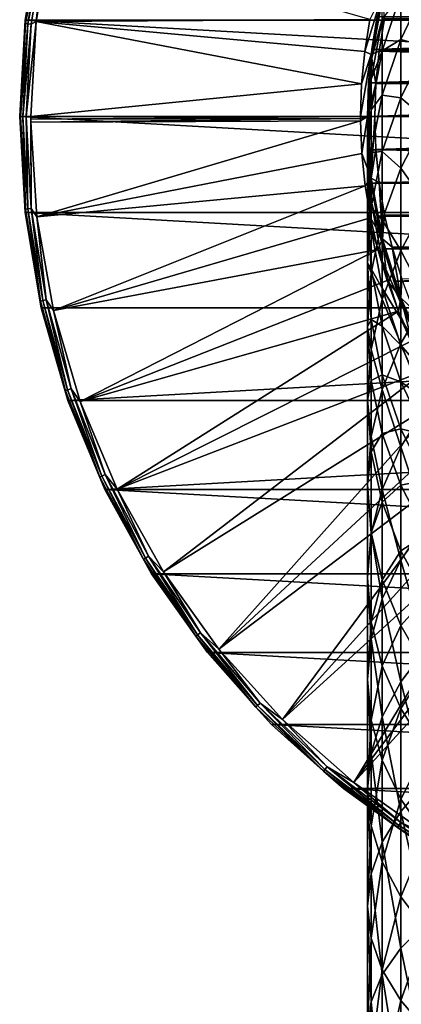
# Model space of a CAD drawing. Header units: metres. Extents: x -24 to 73, y -230 to 24.
# Tile 13 of 52: x -24 to -13, y -24 to 3. Entities that reach past the tile are written whole.
import ezdxf

# ---------------------------------------------------------------- set-up
doc = ezdxf.new("R2010")
doc.units = ezdxf.units.M
doc.layers.add('solid_SIDE_LEVER_10_541_032_SW0001', color=7, linetype='CONTINUOUS')

msp = doc.modelspace()

# ---------------------------------------------------------------- linework, layer by layer
at = {"layer": 'solid_SIDE_LEVER_10_541_032_SW0001'}
for points in [[(-23.352238, 2.631165, 111.368011), (-22.910807, 5.22924, 111.368011), (-23.352186, 2.631557)], [(-22.929846, 5.047241, 111.512177), (-22.910807, 5.22924, 111.368011), (-23.352238, 2.631165, 111.368011)], [(-22.910807, 5.22924, 111.368011), (-22.910868, 5.228951), (-23.352186, 2.631557)], [(-23.352186, 2.631557), (-22.910868, 5.228951), (23.352192, 2.631518)], [(-22.773699, 5.01287, 111.753128), (-23.048824, 2.591261, 111.828827), (-22.615032, 5.150078, 111.828827)], [(-13.936221, 2.650966, 115.621635), (-22.615032, 5.150078, 111.828827), (-23.048824, 2.591261, 111.828827)], [(-22.910868, 5.228951), (22.910879, 5.228903), (23.352192, 2.631518)], [(-22.929846, 5.047241, 111.512177), (-23.352238, 2.631165, 111.368011), (-23.341131, 2.538501, 111.512177)], [(-22.929846, 5.047241, 111.512177), (-23.341131, 2.538501, 111.512177), (-22.869156, 5.033882, 111.644463)], [(-23.341131, 2.538501, 111.512177), (-23.279354, 2.531782, 111.644463), (-22.869156, 5.033882, 111.644463)], [(-22.869156, 5.033882, 111.644463), (-23.279354, 2.531782, 111.644463), (-22.773699, 5.01287, 111.753128)], [(-23.279354, 2.531782, 111.644463), (-23.182186, 2.521214, 111.753128), (-22.773699, 5.01287, 111.753128)], [(-22.773699, 5.01287, 111.753128), (-23.182186, 2.521214, 111.753128), (-23.048824, 2.591261, 111.828827)], [(-13.090227, 2.100909, 229.004517), (-12.396384, 3.55421, 229.518936), (-13.090227, 3.351465, 224.925629)], [(-12.396384, 1.911066, 233.598373), (-12.396384, 3.55421, 229.518936), (-13.090227, 2.100909, 229.004517)], [(-13.589306, 3.349463, 115.680214), (-13.936221, 2.650966, 115.621635), (-14.07487, 1.773112, 115.621635)], [(-13.893957, 1.687032, 115.680214), (-13.589306, 3.349463, 115.680214), (-14.07487, 1.773112, 115.621635)], [(-13.893957, 1.687032, 115.680214), (-13.536512, 2.67381, 115.699997), (-13.589306, 3.349463, 115.680214)], [(-13.593185, 1.789522, 224.518829), (-13.090227, 3.351465, 224.925629), (-13.593185, 2.658544, 220.482849)], [(-13.090227, 2.100909, 229.004517), (-13.090227, 3.351465, 224.925629), (-13.593185, 1.789522, 224.518829)], [(-13.897924, 1.523046, 216.247986), (-13.593185, 3.180094, 216.387451), (-13.880228, 1.827367, 212.332611)], [(-13.593185, 2.658544, 220.482849), (-13.593185, 3.180094, 216.387451), (-13.897924, 1.523046, 216.247986)], [(-13.593185, 3.180094, 216.387451), (-13.730994, 2.731265, 212.332611), (-13.880228, 1.827367, 212.332611)], [(13.730989, 2.731291, 115.800003), (-13.88023, 1.827351, 115.800003), (-13.730978, 2.731345, 115.800003)], [(-13.730994, 2.731265, 212.332611), (-13.730978, 2.731345, 115.800003), (-13.88023, 1.827351, 115.800003)], [(13.730989, 2.731291, 115.800003), (13.880239, 1.827282, 115.800003), (-13.88023, 1.827351, 115.800003)], [(-13.880228, 1.827367, 212.332611), (-13.730994, 2.731265, 212.332611), (-13.88023, 1.827351, 115.800003)], [(13.679587, 1.804244, 115.699997), (13.53197, 2.696706, 115.699997), (-13.536512, 2.67381, 115.699997)], [(-23.352186, 2.631557), (23.5, 0), (-23.5, 0)], [(-23.352238, 2.631165, 111.368011), (-23.352186, 2.631557), (-23.5, 0)], [(-23.352238, 2.631165, 111.368011), (-23.5, 0), (-23.5, 0, 111.368011)], [(-23.341131, 2.538501, 111.512177), (-23.352238, 2.631165, 111.368011), (-23.5, 0, 111.368011)], [(-23.341131, 2.538501, 111.512177), (-23.5, 0, 111.368011), (-23.478765, 0, 111.512177)], [(-23.341131, 2.538501, 111.512177), (-23.478765, 0, 111.512177), (-23.279354, 2.531782, 111.644463)], [(-23.478765, 0, 111.512177), (-23.416622, 0, 111.644463), (-23.279354, 2.531782, 111.644463)], [(-23.279354, 2.531782, 111.644463), (-23.416622, 0, 111.644463), (-23.182186, 2.521214, 111.753128)], [(-23.416622, 0, 111.644463), (-23.318882, 0, 111.753128), (-23.182186, 2.521214, 111.753128)], [(-23.352186, 2.631557), (23.352192, 2.631518), (23.5, 0)], [(-23.318882, 0, 111.753128), (-23.194029, 0, 111.828827), (-23.048824, 2.591261, 111.828827)], [(-23.182186, 2.521214, 111.753128), (-23.318882, 0, 111.753128), (-23.048824, 2.591261, 111.828827)], [(-14.158278, 0.888299, 115.621635), (-23.048824, 2.591261, 111.828827), (-23.194029, 0, 111.828827)], [(-14.07487, 1.773112, 115.621635), (-13.936221, 2.650966, 115.621635), (-23.048824, 2.591261, 111.828827)], [(-14.158278, 0.888299, 115.621635), (-14.07487, 1.773112, 115.621635), (-23.048824, 2.591261, 111.828827)], [(-13.897924, 1.019434, 220.20253), (-13.593185, 2.658544, 220.482849), (-13.897924, 1.523046, 216.247986)], [(-13.593185, 1.789522, 224.518829), (-13.593185, 2.658544, 220.482849), (-13.897924, 1.019434, 220.20253)], [(-13.893957, 1.687032, 115.680214), (-13.682097, 1.78512, 115.699997), (-13.536512, 2.67381, 115.699997)], [(13.679587, 1.804244, 115.699997), (-13.536512, 2.67381, 115.699997), (-13.682097, 1.78512, 115.699997)], [(-13.593185, 0.579364, 228.465958), (-13.090227, 2.100909, 229.004517), (-13.593185, 1.789522, 224.518829)], [(-13.090227, 0.506947, 232.961868), (-13.090227, 2.100909, 229.004517), (-13.593185, 0.579364, 228.465958)], [(-13.090227, 0.506947, 232.961868), (-12.396384, 1.911066, 233.598373), (-13.090227, 2.100909, 229.004517)], [(-12.396384, -0.0741, 237.522781), (-12.396384, 1.911066, 233.598373), (-13.090227, 0.506947, 232.961868)], [(-13.893957, 1.687032, 115.680214), (-14.158278, 0.888299, 115.621635), (-14.186116, 0, 115.621635)], [(-13.996004, 0, 115.680214), (-13.893957, 1.687032, 115.680214), (-14.186116, 0, 115.621635)], [(-13.893957, 1.687032, 115.680214), (-14.07487, 1.773112, 115.621635), (-14.158278, 0.888299, 115.621635)], [(-13.996004, 0, 115.680214), (-13.76918, 0.892135, 115.699997), (-13.893957, 1.687032, 115.680214)], [(-13.970025, 0.915644, 212.332611), (-13.880228, 1.827367, 212.332611), (-13.970018, 0.915716, 115.800003)], [(-13.897924, 1.523046, 216.247986), (-13.880228, 1.827367, 212.332611), (-13.970025, 0.915644, 212.332611)], [(-13.880228, 1.827367, 212.332611), (-13.88023, 1.827351, 115.800003), (-13.970018, 0.915716, 115.800003)], [(13.880239, 1.827282, 115.800003), (-13.970018, 0.915716, 115.800003), (-13.88023, 1.827351, 115.800003)], [(13.880239, 1.827282, 115.800003), (13.970021, 0.915671, 115.800003), (-13.970018, 0.915716, 115.800003)], [(-13.897924, 0.1803, 224.099701), (-13.593185, 1.789522, 224.518829), (-13.897924, 1.019434, 220.20253)], [(-13.593185, 0.579364, 228.465958), (-13.593185, 1.789522, 224.518829), (-13.897924, 0.1803, 224.099701)], [(-13.893957, 1.687032, 115.680214), (-13.76918, 0.892135, 115.699997), (-13.682097, 1.78512, 115.699997)], [(13.768417, 0.903905, 115.699997), (-13.682097, 1.78512, 115.699997), (-13.76918, 0.892135, 115.699997)], [(13.768417, 0.903905, 115.699997), (13.679587, 1.804244, 115.699997), (-13.682097, 1.78512, 115.699997)], [(-13.897924, 1.523046, 216.247986), (-13.970025, 0.915644, 212.332611), (-14, 0, 212.332611)], [(-14, -0.158523, 216.106461), (-13.897924, 1.523046, 216.247986), (-14, 0, 212.332611)], [(-13.897924, 1.019434, 220.20253), (-13.897924, 1.523046, 216.247986), (-14, -0.158523, 216.106461)], [(-14.186116, 0, 115.621635), (-14.158278, 0.888299, 115.621635), (-23.194029, 0, 111.828827)], [(-14, -0.643932, 219.918076), (-13.897924, 1.019434, 220.20253), (-14, -0.158523, 216.106461)], [(-13.897924, 0.1803, 224.099701), (-13.897924, 1.019434, 220.20253), (-14, -0.643932, 219.918076)], [(13.970021, 0.915671, 115.800003), (-14, 0.000041, 115.800003), (-13.970018, 0.915716, 115.800003)], [(-13.970025, 0.915644, 212.332611), (-13.970018, 0.915716, 115.800003), (-14, 0.000041, 115.800003)], [(13.970021, 0.915671, 115.800003), (14, -0.000041, 115.800003), (-14, 0.000041, 115.800003)], [(-14, 0, 212.332611), (-13.970025, 0.915644, 212.332611), (-14, 0.000041, 115.800003)], [(-13.996004, 0, 115.680214), (-13.798059, 0, 115.699997), (-13.76918, 0.892135, 115.699997)], [(13.768417, 0.903905, 115.699997), (-13.76918, 0.892135, 115.699997), (-13.798059, 0, 115.699997)], [(13.798059, 0, 115.699997), (13.768417, 0.903905, 115.699997), (-13.798059, 0, 115.699997)], [(-13.897924, -0.988237, 227.911087), (-13.593185, 0.579364, 228.465958), (-13.897924, 0.1803, 224.099701)], [(-13.593185, -0.963107, 232.295456), (-13.593185, 0.579364, 228.465958), (-13.897924, -0.988237, 227.911087)], [(-13.593185, -0.963107, 232.295456), (-13.090227, 0.506947, 232.961868), (-13.593185, 0.579364, 228.465958)], [(-13.090227, -1.4188, 236.768799), (-13.090227, 0.506947, 232.961868), (-13.593185, -0.963107, 232.295456)], [(-13.090227, -1.4188, 236.768799), (-12.396384, -0.0741, 237.522781), (-13.090227, 0.506947, 232.961868)], [(23.352186, -2.631557), (-23.352192, -2.631518), (-23.5, 0)], [(-23.5, 0, 111.368011), (-23.5, 0), (-23.352192, -2.631518)], [(23.5, 0), (23.352186, -2.631557), (-23.5, 0)], [(-23.182186, -2.521214, 111.753128), (-23.194029, 0, 111.828827), (-23.318882, 0, 111.753128)], [(-23.193892, -0.079543, 111.828827), (-14.186116, 0, 115.621635), (-23.194029, 0, 111.828827)], [(-23.182186, -2.521214, 111.753128), (-23.193892, -0.079543, 111.828827), (-23.194029, 0, 111.828827)], [(-23.193892, -0.079543, 111.828827), (-14.185983, -0.061477, 115.621635), (-14.186116, 0, 115.621635)], [(-14.185983, -0.061477, 115.621635), (-13.996004, 0, 115.680214), (-14.186116, 0, 115.621635)], [(-14, -1.452735, 223.674393), (-13.897924, 0.1803, 224.099701), (-14, -0.643932, 219.918076)], [(-13.897924, -0.988237, 227.911087), (-13.897924, 0.1803, 224.099701), (-14, -1.452735, 223.674393)], [(14, -0.000041, 115.800003), (-13.970021, -0.915671, 115.800003), (-14, 0.000041, 115.800003)], [(-14, 0, 212.332611), (-14, 0.000041, 115.800003), (-13.970021, -0.915671, 115.800003)], [(-13.970025, -0.915644, 212.332611), (-14, 0, 212.332611), (-13.970021, -0.915671, 115.800003)], [(-14, -0.158523, 216.106461), (-14, 0, 212.332611), (-13.970025, -0.915644, 212.332611)], [(-13.893957, -1.687032, 115.680214), (-13.798059, 0, 115.699997), (-13.996004, 0, 115.680214)], [(-13.893957, -1.687032, 115.680214), (-13.768417, -0.903905, 115.699997), (-13.798059, 0, 115.699997)], [(-13.768417, -0.903905, 115.699997), (13.798059, 0, 115.699997), (-13.798059, 0, 115.699997)], [(-13.768417, -0.903905, 115.699997), (13.76918, -0.892135, 115.699997), (13.798059, 0, 115.699997)], [(-23.352236, -2.631183, 111.368011), (-23.5, 0, 111.368011), (-23.352192, -2.631518)], [(-23.478765, 0, 111.512177), (-23.5, 0, 111.368011), (-23.352236, -2.631183, 111.368011)], [(-23.341131, -2.538501, 111.512177), (-23.478765, 0, 111.512177), (-23.352236, -2.631183, 111.368011)], [(-23.341131, -2.538501, 111.512177), (-23.416622, 0, 111.644463), (-23.478765, 0, 111.512177)], [(-23.279354, -2.531782, 111.644463), (-23.318882, 0, 111.753128), (-23.416622, 0, 111.644463)], [(-23.279354, -2.531782, 111.644463), (-23.416622, 0, 111.644463), (-23.341131, -2.538501, 111.512177)], [(-23.279354, -2.531782, 111.644463), (-23.182186, -2.521214, 111.753128), (-23.318882, 0, 111.753128)], [(-23.193892, -0.079543, 111.828827), (-23.193483, -0.159084, 111.828827), (-14.185983, -0.061477, 115.621635)], [(-23.182186, -2.521214, 111.753128), (-23.193483, -0.159084, 111.828827), (-23.193892, -0.079543, 111.828827)], [(-23.193483, -0.159084, 111.828827), (-14.185583, -0.122952, 115.621635), (-14.185983, -0.061477, 115.621635)], [(-23.193483, -0.159084, 111.828827), (-23.03051, -2.749289, 111.828827), (-14.185583, -0.122952, 115.621635)], [(-23.182186, -2.521214, 111.753128), (-23.03051, -2.749289, 111.828827), (-23.193483, -0.159084, 111.828827)], [(-23.03051, -2.749289, 111.828827), (-14.150046, -1.010977, 115.621635), (-14.185583, -0.122952, 115.621635)], [(-14.185983, -0.061477, 115.621635), (-14.185583, -0.122952, 115.621635), (-13.996004, 0, 115.680214)], [(-14.185583, -0.122952, 115.621635), (-14.150046, -1.010977, 115.621635), (-13.996004, 0, 115.680214)], [(-13.893957, -1.687032, 115.680214), (-13.996004, 0, 115.680214), (-14.150046, -1.010977, 115.621635)], [(-13.897924, -1.840092, 215.964951), (-14, -0.158523, 216.106461), (-13.970025, -0.915644, 212.332611)], [(-14, -0.643932, 219.918076), (-14, -0.158523, 216.106461), (-13.897924, -1.840092, 215.964951)], [(14, -0.000041, 115.800003), (13.970018, -0.915716, 115.800003), (-13.970021, -0.915671, 115.800003)], [(-12.396384, -2.386815, 241.263519), (-12.396384, -0.0741, 237.522781), (-13.090227, -1.4188, 236.768799)], [(-13.897924, -2.307298, 219.633621), (-14, -0.643932, 219.918076), (-13.897924, -1.840092, 215.964951)], [(-14, -1.452735, 223.674393), (-14, -0.643932, 219.918076), (-13.897924, -2.307298, 219.633621)], [(-23.03051, -2.749289, 111.828827), (-14.058973, -1.895034, 115.621635), (-14.150046, -1.010977, 115.621635)], [(-13.893957, -1.687032, 115.680214), (-14.150046, -1.010977, 115.621635), (-14.058973, -1.895034, 115.621635)], [(-14, -2.579036, 227.348007), (-13.897924, -0.988237, 227.911087), (-14, -1.452735, 223.674393)], [(-13.897924, -2.477658, 231.608887), (-13.897924, -0.988237, 227.911087), (-14, -2.579036, 227.348007)], [(-13.970025, -0.915644, 212.332611), (-13.970021, -0.915671, 115.800003), (-13.880239, -1.827282, 115.800003)], [(-13.880228, -1.827367, 212.332611), (-13.970025, -0.915644, 212.332611), (-13.880239, -1.827282, 115.800003)], [(-13.897924, -1.840092, 215.964951), (-13.970025, -0.915644, 212.332611), (-13.880228, -1.827367, 212.332611)], [(13.970018, -0.915716, 115.800003), (-13.880239, -1.827282, 115.800003), (-13.970021, -0.915671, 115.800003)], [(-13.897924, -2.477658, 231.608887), (-13.593185, -0.963107, 232.295456), (-13.897924, -0.988237, 227.911087)], [(-13.593185, -2.826645, 235.979416), (-13.593185, -0.963107, 232.295456), (-13.897924, -2.477658, 231.608887)], [(-13.893957, -1.687032, 115.680214), (-13.679587, -1.804244, 115.699997), (-13.768417, -0.903905, 115.699997)], [(13.970018, -0.915716, 115.800003), (13.88023, -1.827351, 115.800003), (-13.880239, -1.827282, 115.800003)], [(-13.768417, -0.903905, 115.699997), (13.682097, -1.78512, 115.699997), (13.76918, -0.892135, 115.699997)], [(-13.768417, -0.903905, 115.699997), (-13.679587, -1.804244, 115.699997), (13.682097, -1.78512, 115.699997)], [(-13.593185, -2.826645, 235.979416), (-13.090227, -1.4188, 236.768799), (-13.593185, -0.963107, 232.295456)], [(-13.897924, -3.085771, 223.249069), (-14, -1.452735, 223.674393), (-13.897924, -2.307298, 219.633621)], [(-14, -2.579036, 227.348007), (-14, -1.452735, 223.674393), (-13.897924, -3.085771, 223.249069)], [(-13.090227, -3.662292, 240.397583), (-13.090227, -1.4188, 236.768799), (-13.593185, -2.826645, 235.979416)], [(-13.090227, -3.662292, 240.397583), (-12.396384, -2.386815, 241.263519), (-13.090227, -1.4188, 236.768799)], [(-13.893957, -1.687032, 115.680214), (-14.058973, -1.895034, 115.621635), (-13.912722, -2.771653, 115.621635)], [(-13.589306, -3.349463, 115.680214), (-13.893957, -1.687032, 115.680214), (-13.912722, -2.771653, 115.621635)], [(-13.897924, -1.840092, 215.964951), (-13.880228, -1.827367, 212.332611), (-13.730994, -2.731265, 212.332611)], [(-13.593185, -3.49714, 215.825485), (-13.897924, -1.840092, 215.964951), (-13.730994, -2.731265, 212.332611)], [(-13.897924, -2.307298, 219.633621), (-13.897924, -1.840092, 215.964951), (-13.593185, -3.49714, 215.825485)], [(-13.589306, -3.349463, 115.680214), (-13.679587, -1.804244, 115.699997), (-13.893957, -1.687032, 115.680214)], [(13.88023, -1.827351, 115.800003), (-13.730989, -2.731291, 115.800003), (-13.880239, -1.827282, 115.800003)], [(-13.880228, -1.827367, 212.332611), (-13.880239, -1.827282, 115.800003), (-13.730989, -2.731291, 115.800003)], [(-13.730994, -2.731265, 212.332611), (-13.880228, -1.827367, 212.332611), (-13.730989, -2.731291, 115.800003)], [(13.88023, -1.827351, 115.800003), (13.730978, -2.731345, 115.800003), (-13.730989, -2.731291, 115.800003)], [(-13.679587, -1.804244, 115.699997), (13.536512, -2.67381, 115.699997), (13.682097, -1.78512, 115.699997)], [(-13.679587, -1.804244, 115.699997), (-13.53197, -2.696706, 115.699997), (13.536512, -2.67381, 115.699997)], [(-13.589306, -3.349463, 115.680214), (-13.53197, -2.696706, 115.699997), (-13.679587, -1.804244, 115.699997)], [(-23.03051, -2.749289, 111.828827), (-22.579176, -5.305069, 111.828827), (-14.058973, -1.895034, 115.621635)], [(-22.579176, -5.305069, 111.828827), (-13.912722, -2.771653, 115.621635), (-14.058973, -1.895034, 115.621635)], [(-13.593185, -3.946408, 219.353317), (-13.897924, -2.307298, 219.633621), (-13.593185, -3.49714, 215.825485)], [(-13.897924, -3.085771, 223.249069), (-13.897924, -2.307298, 219.633621), (-13.593185, -3.946408, 219.353317)], [(-12.396384, -5.010218, 244.793335), (-12.396384, -2.386815, 241.263519), (-13.090227, -3.662292, 240.397583)], [(-22.929846, -5.047241, 111.512177), (-23.341131, -2.538501, 111.512177), (-23.352236, -2.631183, 111.368011)], [(-23.352236, -2.631183, 111.368011), (-23.352192, -2.631518), (-22.910879, -5.228903)], [(-22.910801, -5.229261, 111.368011), (-23.352236, -2.631183, 111.368011), (-22.910879, -5.228903)], [(-22.929846, -5.047241, 111.512177), (-23.352236, -2.631183, 111.368011), (-22.910801, -5.229261, 111.368011)], [(22.910868, -5.228951), (-22.910879, -5.228903), (-23.352192, -2.631518)], [(23.352186, -2.631557), (22.910868, -5.228951), (-23.352192, -2.631518)], [(-23.279354, -2.531782, 111.644463), (-23.341131, -2.538501, 111.512177), (-22.929846, -5.047241, 111.512177)], [(-23.279354, -2.531782, 111.644463), (-22.869156, -5.033882, 111.644463), (-23.182186, -2.521214, 111.753128)], [(-23.279354, -2.531782, 111.644463), (-22.929846, -5.047241, 111.512177), (-22.869156, -5.033882, 111.644463)], [(-23.182186, -2.521214, 111.753128), (-22.773699, -5.01287, 111.753128), (-23.03051, -2.749289, 111.828827)], [(-22.869156, -5.033882, 111.644463), (-22.773699, -5.01287, 111.753128), (-23.182186, -2.521214, 111.753128)], [(-14, -4.014622, 230.91214), (-13.897924, -2.477658, 231.608887), (-14, -2.579036, 227.348007)], [(-13.897924, -4.277104, 235.166138), (-13.897924, -2.477658, 231.608887), (-14, -4.014622, 230.91214)], [(-13.897924, -4.169835, 226.784927), (-14, -2.579036, 227.348007), (-13.897924, -3.085771, 223.249069)], [(-14, -4.014622, 230.91214), (-14, -2.579036, 227.348007), (-13.897924, -4.169835, 226.784927)], [(-13.897924, -4.277104, 235.166138), (-13.593185, -2.826645, 235.979416), (-13.897924, -2.477658, 231.608887)], [(-13.53197, -2.696706, 115.699997), (13.332702, -3.553222, 115.699997), (13.536512, -2.67381, 115.699997)], [(-22.773699, -5.01287, 111.753128), (-22.579176, -5.305069, 111.828827), (-23.03051, -2.749289, 111.828827)], [(-22.579176, -5.305069, 111.828827), (-13.711865, -3.637394, 115.621635), (-13.912722, -2.771653, 115.621635)], [(-13.589306, -3.349463, 115.680214), (-13.912722, -2.771653, 115.621635), (-13.711865, -3.637394, 115.621635)], [(-13.593185, -4.997663, 239.490967), (-13.593185, -2.826645, 235.979416), (-13.897924, -4.277104, 235.166138)], [(-13.730994, -2.731265, 212.332611), (-13.730989, -2.731291, 115.800003), (-13.522978, -3.623404, 115.800003)], [(-13.522962, -3.623467, 212.332611), (-13.730994, -2.731265, 212.332611), (-13.522978, -3.623404, 115.800003)], [(-13.593185, -3.49714, 215.825485), (-13.730994, -2.731265, 212.332611), (-13.522962, -3.623467, 212.332611)], [(13.730978, -2.731345, 115.800003), (-13.522978, -3.623404, 115.800003), (-13.730989, -2.731291, 115.800003)], [(-13.593185, -4.997663, 239.490967), (-13.090227, -3.662292, 240.397583), (-13.593185, -2.826645, 235.979416)], [(-13.589306, -3.349463, 115.680214), (-13.3262, -3.577536, 115.699997), (-13.53197, -2.696706, 115.699997)], [(-13.53197, -2.696706, 115.699997), (-13.3262, -3.577536, 115.699997), (13.332702, -3.553222, 115.699997)], [(13.730978, -2.731345, 115.800003), (13.522965, -3.623454, 115.800003), (-13.522978, -3.623404, 115.800003)], [(-13.593185, -4.694993, 222.829956), (-13.897924, -3.085771, 223.249069), (-13.593185, -3.946408, 219.353317)], [(-13.897924, -4.169835, 226.784927), (-13.897924, -3.085771, 223.249069), (-13.593185, -4.694993, 222.829956)], [(-13.589306, -3.349463, 115.680214), (-13.711865, -3.637394, 115.621635), (-13.457192, -4.488859, 115.621635)], [(-13.593185, -3.49714, 215.825485), (-13.522962, -3.623467, 212.332611), (-13.257022, -4.500153, 212.332611)], [(-13.090227, -5.105503, 215.690125), (-13.593185, -3.49714, 215.825485), (-13.257022, -4.500153, 212.332611)], [(-13.593185, -3.946408, 219.353317), (-13.593185, -3.49714, 215.825485), (-13.090227, -5.105503, 215.690125)], [(-13.086492, -4.963051, 115.680214), (-13.3262, -3.577536, 115.699997), (-13.589306, -3.349463, 115.680214)], [(-13.086492, -4.963051, 115.680214), (-13.589306, -3.349463, 115.680214), (-13.457192, -4.488859, 115.621635)], [(-22.579176, -5.305069, 111.828827), (-21.845133, -7.794427, 111.828827), (-13.711865, -3.637394, 115.621635)], [(-21.845133, -7.794427, 111.828827), (-13.457192, -4.488859, 115.621635), (-13.711865, -3.637394, 115.621635)], [(-13.090227, -6.207172, 243.821732), (-13.090227, -3.662292, 240.397583), (-13.593185, -4.997663, 239.490967)], [(13.522965, -3.623454, 115.800003), (-13.25703, -4.500131, 115.800003), (-13.522978, -3.623404, 115.800003)], [(-13.522962, -3.623467, 212.332611), (-13.522978, -3.623404, 115.800003), (-13.25703, -4.500131, 115.800003)], [(-13.257022, -4.500153, 212.332611), (-13.522962, -3.623467, 212.332611), (-13.25703, -4.500131, 115.800003)], [(-13.3262, -3.577536, 115.699997), (13.071496, -4.418407, 115.699997), (13.332702, -3.553222, 115.699997)], [(-13.3262, -3.577536, 115.699997), (-13.063158, -4.443004, 115.699997), (13.071496, -4.418407, 115.699997)], [(-13.086492, -4.963051, 115.680214), (-13.063158, -4.443004, 115.699997), (-13.3262, -3.577536, 115.699997)], [(13.522965, -3.623454, 115.800003), (13.257006, -4.5002, 115.800003), (-13.25703, -4.500131, 115.800003)], [(-13.090227, -6.207172, 243.821732), (-12.396384, -5.010218, 244.793335), (-13.090227, -3.662292, 240.397583)], [(-13.897924, -5.551586, 230.215408), (-14, -4.014622, 230.91214), (-13.897924, -4.169835, 226.784927)], [(-14, -5.749027, 234.34082), (-14, -4.014622, 230.91214), (-13.897924, -5.551586, 230.215408)], [(-14, -5.749027, 234.34082), (-13.897924, -4.277104, 235.166138), (-14, -4.014622, 230.91214)], [(-13.090227, -5.537361, 219.081238), (-13.593185, -3.946408, 219.353317), (-13.090227, -5.105503, 215.690125)], [(-13.593185, -4.694993, 222.829956), (-13.593185, -3.946408, 219.353317), (-13.090227, -5.537361, 219.081238)], [(-13.897924, -6.373455, 238.556915), (-13.897924, -4.277104, 235.166138), (-14, -5.749027, 234.34082)], [(-13.593185, -5.737436, 226.230057), (-13.897924, -4.169835, 226.784927), (-13.593185, -4.694993, 222.829956)], [(-13.897924, -5.551586, 230.215408), (-13.897924, -4.169835, 226.784927), (-13.593185, -5.737436, 226.230057)], [(-13.897924, -6.373455, 238.556915), (-13.593185, -4.997663, 239.490967), (-13.897924, -4.277104, 235.166138)], [(-21.845133, -7.794427, 111.828827), (-13.149703, -5.322706, 115.621635), (-13.457192, -4.488859, 115.621635)], [(-13.086492, -4.963051, 115.680214), (-13.457192, -4.488859, 115.621635), (-13.149703, -5.322706, 115.621635)], [(13.257006, -4.5002, 115.800003), (-12.93433, -5.357525, 115.800003), (-13.25703, -4.500131, 115.800003)], [(-13.257022, -4.500153, 212.332611), (-13.25703, -4.500131, 115.800003), (-12.93433, -5.357525, 115.800003)], [(-12.934314, -5.357568, 212.332611), (-13.257022, -4.500153, 212.332611), (-12.93433, -5.357525, 115.800003)], [(-13.090227, -5.105503, 215.690125), (-13.257022, -4.500153, 212.332611), (-12.934314, -5.357568, 212.332611)], [(-13.086492, -4.963051, 115.680214), (-12.74402, -5.289273, 115.699997), (-13.063158, -4.443004, 115.699997)], [(-13.090227, -6.256936, 222.423141), (-13.593185, -4.694993, 222.829956), (-13.090227, -5.537361, 219.081238)], [(-13.593185, -5.737436, 226.230057), (-13.593185, -4.694993, 222.829956), (-13.090227, -6.256936, 222.423141)], [(-22.869156, -5.033882, 111.644463), (-22.929846, -5.047241, 111.512177), (-22.249727, -7.496806, 111.512177)], [(-22.249727, -7.496806, 111.512177), (-22.929846, -5.047241, 111.512177), (-22.910801, -5.229261, 111.368011)], [(-22.869156, -5.033882, 111.644463), (-22.190838, -7.476964, 111.644463), (-22.773699, -5.01287, 111.753128)], [(-22.869156, -5.033882, 111.644463), (-22.249727, -7.496806, 111.512177), (-22.190838, -7.476964, 111.644463)], [(-22.773699, -5.01287, 111.753128), (-22.098211, -7.445755, 111.753128), (-22.579176, -5.305069, 111.828827)], [(-22.190838, -7.476964, 111.644463), (-22.098211, -7.445755, 111.753128), (-22.773699, -5.01287, 111.753128)], [(-13.593185, -7.460333, 242.80452), (-13.593185, -4.997663, 239.490967), (-13.897924, -6.373455, 238.556915)], [(-13.593185, -7.460333, 242.80452), (-13.090227, -6.207172, 243.821732), (-13.593185, -4.997663, 239.490967)], [(-13.086492, -4.963051, 115.680214), (-13.149703, -5.322706, 115.621635), (-12.790604, -6.135663, 115.621635)], [(-12.396384, -7.92518, 248.086472), (-12.396384, -5.010218, 244.793335), (-13.090227, -6.207172, 243.821732)], [(-13.090227, -5.105503, 215.690125), (-12.934314, -5.357568, 212.332611), (-12.556218, -6.192042, 212.332611)], [(-12.396384, -6.641728, 215.560837), (-13.090227, -5.105503, 215.690125), (-12.556218, -6.192042, 212.332611)], [(-13.090227, -5.537361, 219.081238), (-13.090227, -5.105503, 215.690125), (-12.396384, -6.641728, 215.560837)], [(-12.392846, -6.504268, 115.680214), (-12.74402, -5.289273, 115.699997), (-13.086492, -4.963051, 115.680214)], [(-12.392846, -6.504268, 115.680214), (-13.086492, -4.963051, 115.680214), (-12.790604, -6.135663, 115.621635)], [(22.910868, -5.228951), (-22.181313, -7.761408), (-22.910879, -5.228903)], [(-22.910801, -5.229261, 111.368011), (-22.910879, -5.228903), (-22.181313, -7.761408)], [(-22.181252, -7.761576, 111.368011), (-22.910801, -5.229261, 111.368011), (-22.181313, -7.761408)], [(-22.249727, -7.496806, 111.512177), (-22.910801, -5.229261, 111.368011), (-22.181252, -7.761576, 111.368011)], [(-22.098211, -7.445755, 111.753128), (-21.845133, -7.794427, 111.828827), (-22.579176, -5.305069, 111.828827)], [(22.910868, -5.228951), (22.18128, -7.761502), (-22.181313, -7.761408)], [(-21.845133, -7.794427, 111.828827), (-20.837572, -10.186193, 111.828827), (-13.149703, -5.322706, 115.621635)], [(-20.837572, -10.186193, 111.828827), (-12.790604, -6.135663, 115.621635), (-13.149703, -5.322706, 115.621635)], [(-13.897924, -7.220951, 233.515503), (-14, -5.749027, 234.34082), (-13.897924, -5.551586, 230.215408)], [(-13.593185, -7.066138, 229.528824), (-13.897924, -5.551586, 230.215408), (-13.593185, -5.737436, 226.230057)], [(-13.897924, -7.220951, 233.515503), (-13.897924, -5.551586, 230.215408), (-13.593185, -7.066138, 229.528824)], [(-12.396384, -7.056956, 218.821365), (-13.090227, -5.537361, 219.081238), (-12.396384, -6.641728, 215.560837)], [(-13.090227, -6.256936, 222.423141), (-13.090227, -5.537361, 219.081238), (-12.396384, -7.056956, 218.821365)], [(-14, -7.769606, 237.609039), (-14, -5.749027, 234.34082), (-13.897924, -7.220951, 233.515503)], [(-14, -7.769606, 237.609039), (-13.897924, -6.373455, 238.556915), (-14, -5.749027, 234.34082)], [(-13.090227, -7.258981, 225.691483), (-13.593185, -5.737436, 226.230057), (-13.090227, -6.256936, 222.423141)], [(-13.593185, -7.066138, 229.528824), (-13.593185, -5.737436, 226.230057), (-13.090227, -7.258981, 225.691483)], [(-20.837572, -10.186193, 111.828827), (-12.381303, -6.924538, 115.621635), (-12.790604, -6.135663, 115.621635)], [(-13.897924, -8.751427, 241.7565), (-13.897924, -6.373455, 238.556915), (-14, -7.769606, 237.609039)], [(-13.897924, -8.751427, 241.7565), (-13.593185, -7.460333, 242.80452), (-13.897924, -6.373455, 238.556915)], [(-13.090227, -9.034885, 247.016312), (-13.090227, -6.207172, 243.821732), (-13.593185, -7.460333, 242.80452)], [(-13.090227, -9.034885, 247.016312), (-12.396384, -7.92518, 248.086472), (-13.090227, -6.207172, 243.821732)], [(-12.396384, -7.748823, 222.034592), (-13.090227, -6.256936, 222.423141), (-12.396384, -7.056956, 218.821365)], [(-13.090227, -7.258981, 225.691483), (-13.090227, -6.256936, 222.423141), (-12.396384, -7.748823, 222.034592)], [(-20.837572, -10.186193, 111.828827), (-19.569109, -12.450418, 111.828827), (-12.381303, -6.924538, 115.621635)], [(-19.569109, -12.450418, 111.828827), (-11.923409, -7.686235, 115.621635), (-12.381303, -6.924538, 115.621635)], [(-13.897924, -9.165757, 236.661163), (-14, -7.769606, 237.609039), (-13.897924, -7.220951, 233.515503)], [(-13.593185, -8.67141, 232.702225), (-13.897924, -7.220951, 233.515503), (-13.593185, -7.066138, 229.528824)], [(-13.897924, -9.165757, 236.661163), (-13.897924, -7.220951, 233.515503), (-13.593185, -8.67141, 232.702225)], [(-13.090227, -8.536191, 228.862427), (-13.593185, -7.066138, 229.528824), (-13.090227, -7.258981, 225.691483)], [(-13.593185, -8.67141, 232.702225), (-13.593185, -7.066138, 229.528824), (-13.090227, -8.536191, 228.862427)], [(-12.396384, -8.712282, 225.177063), (-13.090227, -7.258981, 225.691483), (-12.396384, -7.748823, 222.034592)], [(-13.090227, -8.536191, 228.862427), (-13.090227, -7.258981, 225.691483), (-12.396384, -8.712282, 225.177063)], [(-22.190838, -7.476964, 111.644463), (-22.249727, -7.496806, 111.512177), (-21.30875, -9.858478, 111.512177)], [(-21.30875, -9.858478, 111.512177), (-22.249727, -7.496806, 111.512177), (-22.181252, -7.761576, 111.368011)], [(-22.190838, -7.476964, 111.644463), (-21.252352, -9.832385, 111.644463), (-22.098211, -7.445755, 111.753128)], [(-22.190838, -7.476964, 111.644463), (-21.30875, -9.858478, 111.512177), (-21.252352, -9.832385, 111.644463)], [(-22.098211, -7.445755, 111.753128), (-21.163643, -9.791345, 111.753128), (-21.845133, -7.794427, 111.828827)], [(-21.252352, -9.832385, 111.644463), (-21.163643, -9.791345, 111.753128), (-22.098211, -7.445755, 111.753128)], [(-13.593185, -10.1967, 245.895889), (-13.593185, -7.460333, 242.80452), (-13.897924, -8.751427, 241.7565)], [(-13.593185, -10.1967, 245.895889), (-13.090227, -9.034885, 247.016312), (-13.593185, -7.460333, 242.80452)], [(22.18128, -7.761502), (-21.172615, -10.196578), (-22.181313, -7.761408)], [(-22.181252, -7.761576, 111.368011), (-22.181313, -7.761408), (-21.172615, -10.196578)], [(-21.17276, -10.196284, 111.368011), (-22.181252, -7.761576, 111.368011), (-21.172615, -10.196578)], [(-21.30875, -9.858478, 111.512177), (-22.181252, -7.761576, 111.368011), (-21.17276, -10.196284, 111.368011)], [(-21.163643, -9.791345, 111.753128), (-20.837572, -10.186193, 111.828827), (-21.845133, -7.794427, 111.828827)], [(22.18128, -7.761502), (21.172586, -10.196638), (-21.172615, -10.196578)], [(-19.569109, -12.450418, 111.828827), (-18.055626, -14.558755, 111.828827), (-11.923409, -7.686235, 115.621635)], [(-18.055626, -14.558755, 111.828827), (-11.418717, -8.417767, 115.621635), (-11.923409, -7.686235, 115.621635)], [(-14, -10.061626, 240.692978), (-14, -7.769606, 237.609039), (-13.897924, -9.165757, 236.661163)], [(-14, -10.061626, 240.692978), (-13.897924, -8.751427, 241.7565), (-14, -7.769606, 237.609039)], [(-12.396384, -11.11045, 251.118942), (-12.396384, -7.92518, 248.086472), (-13.090227, -9.034885, 247.016312)], [(-18.055626, -14.558755, 111.828827), (-10.869209, -9.116259, 115.621635), (-11.418717, -8.417767, 115.621635)], [(-13.090227, -10.079254, 231.912842), (-13.593185, -8.67141, 232.702225), (-13.090227, -8.536191, 228.862427)], [(-12.396384, -9.94031, 228.225906), (-13.090227, -8.536191, 228.862427), (-12.396384, -8.712282, 225.177063)], [(-13.090227, -10.079254, 231.912842), (-13.090227, -8.536191, 228.862427), (-12.396384, -9.94031, 228.225906)], [(-13.897924, -11.393682, 244.741562), (-13.897924, -8.751427, 241.7565), (-14, -10.061626, 240.692978)], [(-13.593185, -10.541549, 235.727112), (-13.897924, -9.165757, 236.661163), (-13.593185, -8.67141, 232.702225)], [(-13.897924, -11.393682, 244.741562), (-13.593185, -10.1967, 245.895889), (-13.897924, -8.751427, 241.7565)], [(-13.593185, -10.541549, 235.727112), (-13.593185, -8.67141, 232.702225), (-13.090227, -10.079254, 231.912842)], [(-18.055626, -14.558755, 111.828827), (-16.316071, -16.484806, 111.828827), (-10.869209, -9.116259, 115.621635)], [(-16.316071, -16.484806, 111.828827), (-10.277042, -9.778972, 115.621635), (-10.869209, -9.116259, 115.621635)], [(-13.090227, -12.124815, 249.958008), (-13.090227, -9.034885, 247.016312), (-13.593185, -10.1967, 245.895889)], [(-13.090227, -12.124815, 249.958008), (-12.396384, -11.11045, 251.118942), (-13.090227, -9.034885, 247.016312)], [(-13.897924, -11.371826, 239.629456), (-14, -10.061626, 240.692978), (-13.897924, -9.165757, 236.661163)], [(-13.897924, -11.371826, 239.629456), (-13.897924, -9.165757, 236.661163), (-13.593185, -10.541549, 235.727112)], [(-21.252352, -9.832385, 111.644463), (-21.30875, -9.858478, 111.512177), (-20.117949, -12.104568, 111.512177)], [(-20.117949, -12.104568, 111.512177), (-21.30875, -9.858478, 111.512177), (-21.17276, -10.196284, 111.368011)], [(-21.252352, -9.832385, 111.644463), (-20.064701, -12.07253, 111.644463), (-21.163643, -9.791345, 111.753128)], [(-21.252352, -9.832385, 111.644463), (-20.117949, -12.104568, 111.512177), (-20.064701, -12.07253, 111.644463)], [(-21.163643, -9.791345, 111.753128), (-19.980951, -12.02214, 111.753128), (-20.837572, -10.186193, 111.828827)], [(-20.064701, -12.07253, 111.644463), (-19.980951, -12.02214, 111.753128), (-21.163643, -9.791345, 111.753128)], [(-16.316071, -16.484806, 111.828827), (-9.64454, -10.403304, 115.621635), (-10.277042, -9.778972, 115.621635)], [(-12.396384, -11.423954, 231.158859), (-13.090227, -10.079254, 231.912842), (-12.396384, -9.94031, 228.225906)], [(-21.17276, -10.196284, 111.368011), (-21.172615, -10.196578), (-19.898153, -12.502538)], [(-19.89801, -12.502769, 111.368011), (-21.17276, -10.196284, 111.368011), (-19.898153, -12.502538)], [(-20.117949, -12.104568, 111.512177), (-21.17276, -10.196284, 111.368011), (-19.89801, -12.502769, 111.368011)], [(19.898127, -12.502581), (-19.898153, -12.502538), (-21.172615, -10.196578)], [(21.172586, -10.196638), (19.898127, -12.502581), (-21.172615, -10.196578)], [(-19.980951, -12.02214, 111.753128), (-19.569109, -12.450418, 111.828827), (-20.837572, -10.186193, 111.828827)], [(-14, -12.608378, 243.570145), (-14, -10.061626, 240.692978), (-13.897924, -11.371826, 239.629456)], [(-14, -12.608378, 243.570145), (-13.897924, -11.393682, 244.741562), (-14, -10.061626, 240.692978)], [(-13.593185, -13.186813, 248.742569), (-13.593185, -10.1967, 245.895889), (-13.897924, -11.393682, 244.741562)], [(-13.090227, -11.87692, 234.820511), (-13.593185, -10.541549, 235.727112), (-13.090227, -10.079254, 231.912842)], [(-13.593185, -13.186813, 248.742569), (-13.090227, -12.124815, 249.958008), (-13.593185, -10.1967, 245.895889)], [(-13.090227, -11.87692, 234.820511), (-13.090227, -10.079254, 231.912842), (-12.396384, -11.423954, 231.158859)], [(-16.316071, -16.484806, 111.828827), (-14.372226, -18.204453, 111.828827), (-9.64454, -10.403304, 115.621635)], [(-14.372226, -18.204453, 111.828827), (-8.974184, -10.986806, 115.621635), (-9.64454, -10.403304, 115.621635)], [(-13.593185, -12.66292, 238.581436), (-13.897924, -11.371826, 239.629456), (-13.593185, -10.541549, 235.727112)], [(-13.593185, -12.66292, 238.581436), (-13.593185, -10.541549, 235.727112), (-13.090227, -11.87692, 234.820511)], [(-14.372226, -18.204453, 111.828827), (-8.268606, -11.527186, 115.621635), (-8.974184, -10.986806, 115.621635)], [(-12.396384, -14.542804, 253.868622), (-12.396384, -11.11045, 251.118942), (-13.090227, -12.124815, 249.958008)], [(-14.372226, -18.204453, 111.828827), (-12.248429, -19.696165, 111.828827), (-8.268606, -11.527186, 115.621635)], [(-13.897924, -13.823073, 242.398727), (-14, -12.608378, 243.570145), (-13.897924, -11.371826, 239.629456)], [(-13.897924, -14.280957, 247.490326), (-13.897924, -11.393682, 244.741562), (-14, -12.608378, 243.570145)], [(-13.897924, -13.823073, 242.398727), (-13.897924, -11.371826, 239.629456), (-13.593185, -12.66292, 238.581436)], [(-13.897924, -14.280957, 247.490326), (-13.593185, -13.186813, 248.742569), (-13.897924, -11.393682, 244.741562)], [(-12.396384, -13.152396, 233.954559), (-13.090227, -11.87692, 234.820511), (-12.396384, -11.423954, 231.158859)], [(-20.064701, -12.07253, 111.644463), (-20.117949, -12.104568, 111.512177), (-18.691282, -14.208743, 111.512177)], [(-18.691282, -14.208743, 111.512177), (-20.117949, -12.104568, 111.512177), (-19.89801, -12.502769, 111.368011)], [(-20.064701, -12.07253, 111.644463), (-18.641811, -14.171137, 111.644463), (-19.980951, -12.02214, 111.753128)], [(-20.064701, -12.07253, 111.644463), (-18.691282, -14.208743, 111.512177), (-18.641811, -14.171137, 111.644463)], [(-19.980951, -12.02214, 111.753128), (-18.563999, -14.111986, 111.753128), (-19.569109, -12.450418, 111.828827)], [(-18.641811, -14.171137, 111.644463), (-18.563999, -14.111986, 111.753128), (-19.980951, -12.02214, 111.753128)], [(-13.090227, -13.916081, 237.564224), (-13.593185, -12.66292, 238.581436), (-13.090227, -11.87692, 234.820511)], [(-13.090227, -13.916081, 237.564224), (-13.090227, -11.87692, 234.820511), (-12.396384, -13.152396, 233.954559)], [(-13.090227, -15.454433, 252.625397), (-13.090227, -12.124815, 249.958008), (-13.593185, -13.186813, 248.742569)], [(-13.090227, -15.454433, 252.625397), (-12.396384, -14.542804, 253.868622), (-13.090227, -12.124815, 249.958008)], [(18.37315, -14.65188), (-18.37318, -14.651843), (-19.898153, -12.502538)], [(-19.89801, -12.502769, 111.368011), (-19.898153, -12.502538), (-18.37318, -14.651843)], [(19.898127, -12.502581), (18.37315, -14.65188), (-19.898153, -12.502538)], [(-18.37303, -14.652023, 111.368011), (-19.89801, -12.502769, 111.368011), (-18.37318, -14.651843)], [(-18.691282, -14.208743, 111.512177), (-19.89801, -12.502769, 111.368011), (-18.37303, -14.652023, 111.368011)], [(-18.563999, -14.111986, 111.753128), (-18.055626, -14.558755, 111.828827), (-19.569109, -12.450418, 111.828827)], [(-14, -15.391293, 246.219559), (-14, -12.608378, 243.570145), (-13.897924, -13.823073, 242.398727)], [(-14, -15.391293, 246.219559), (-13.897924, -14.280957, 247.490326), (-14, -12.608378, 243.570145)], [(-13.593185, -15.020057, 241.244385), (-13.897924, -13.823073, 242.398727), (-13.593185, -12.66292, 238.581436)], [(-13.593185, -15.020057, 241.244385), (-13.593185, -12.66292, 238.581436), (-13.090227, -13.916081, 237.564224)], [(-12.396384, -15.113035, 236.592621), (-13.090227, -13.916081, 237.564224), (-12.396384, -13.152396, 233.954559)], [(-13.593185, -16.408873, 251.323776), (-13.593185, -13.186813, 248.742569), (-13.897924, -14.280957, 247.490326)], [(-13.593185, -16.408873, 251.323776), (-13.090227, -15.454433, 252.625397), (-13.593185, -13.186813, 248.742569)], [(-13.897924, -16.501629, 244.948776), (-14, -15.391293, 246.219559), (-13.897924, -13.823073, 242.398727)], [(-13.897924, -16.501629, 244.948776), (-13.897924, -13.823073, 242.398727), (-13.593185, -15.020057, 241.244385)], [(-13.090227, -16.181871, 240.123962), (-13.593185, -15.020057, 241.244385), (-13.090227, -13.916081, 237.564224)], [(-13.090227, -16.181871, 240.123962), (-13.090227, -13.916081, 237.564224), (-12.396384, -15.113035, 236.592621)], [(-18.641811, -14.171137, 111.644463), (-18.691282, -14.208743, 111.512177), (-17.045479, -16.146334, 111.512177)], [(-17.045479, -16.146334, 111.512177), (-18.691282, -14.208743, 111.512177), (-18.37303, -14.652023, 111.368011)], [(-18.641811, -14.171137, 111.644463), (-17.000362, -16.1036, 111.644463), (-18.563999, -14.111986, 111.753128)], [(-18.641811, -14.171137, 111.644463), (-17.045479, -16.146334, 111.512177), (-17.000362, -16.1036, 111.644463)], [(-18.563999, -14.111986, 111.753128), (-16.929403, -16.036383, 111.753128), (-18.055626, -14.558755, 111.828827)], [(-17.000362, -16.1036, 111.644463), (-16.929403, -16.036383, 111.753128), (-18.563999, -14.111986, 111.753128)], [(-13.897924, -17.3922, 249.982758), (-13.897924, -14.280957, 247.490326), (-14, -15.391293, 246.219559)], [(-13.897924, -17.3922, 249.982758), (-13.593185, -16.408873, 251.323776), (-13.897924, -14.280957, 247.490326)], [(16.616762, -16.617258), (-16.616758, -16.617262), (-18.37318, -14.651843)], [(-18.37303, -14.652023, 111.368011), (-18.37318, -14.651843), (-16.616758, -16.617262)], [(18.37315, -14.65188), (16.616762, -16.617258), (-18.37318, -14.651843)], [(-16.616999, -16.61702, 111.368011), (-18.37303, -14.652023, 111.368011), (-16.616758, -16.617262)], [(-17.045479, -16.146334, 111.512177), (-18.37303, -14.652023, 111.368011), (-16.616999, -16.61702, 111.368011)], [(-16.929403, -16.036383, 111.753128), (-16.316071, -16.484806, 111.828827), (-18.055626, -14.558755, 111.828827)], [(-12.396384, -18.197218, 256.31546), (-12.396384, -14.542804, 253.868622), (-13.090227, -15.454433, 252.625397)], [(-13.593185, -17.595772, 243.696548), (-13.897924, -16.501629, 244.948776), (-13.593185, -15.020057, 241.244385)], [(-13.593185, -17.595772, 243.696548), (-13.593185, -15.020057, 241.244385), (-13.090227, -16.181871, 240.123962)], [(-12.396384, -17.291576, 239.053802), (-13.090227, -16.181871, 240.123962), (-12.396384, -15.113035, 236.592621)], [(-14, -18.390081, 248.621902), (-14, -15.391293, 246.219559), (-13.897924, -16.501629, 244.948776)], [(-14, -18.390081, 248.621902), (-13.897924, -17.3922, 249.982758), (-14, -15.391293, 246.219559)], [(-13.090227, -18.999466, 254.998993), (-13.090227, -15.454433, 252.625397), (-13.593185, -16.408873, 251.323776)], [(-13.090227, -18.999466, 254.998993), (-12.396384, -18.197218, 256.31546), (-13.090227, -15.454433, 252.625397)], [(-17.000362, -16.1036, 111.644463), (-17.045479, -16.146334, 111.512177), (-15.199831, -17.894625, 111.512177)], [(-17.000362, -16.1036, 111.644463), (-15.1596, -17.847261, 111.644463), (-16.929403, -16.036383, 111.753128)], [(-17.000362, -16.1036, 111.644463), (-15.199831, -17.894625, 111.512177), (-15.1596, -17.847261, 111.644463)], [(-16.929403, -16.036383, 111.753128), (-15.096324, -17.772766, 111.753128), (-16.316071, -16.484806, 111.828827)], [(-15.1596, -17.847261, 111.644463), (-15.096324, -17.772766, 111.753128), (-16.929403, -16.036383, 111.753128)], [(-15.199831, -17.894625, 111.512177), (-17.045479, -16.146334, 111.512177), (-16.616999, -16.61702, 111.368011)], [(-13.593185, -19.839384, 253.620712), (-13.593185, -16.408873, 251.323776), (-13.897924, -17.3922, 249.982758)], [(-13.090227, -18.65777, 242.481094), (-13.593185, -17.595772, 243.696548), (-13.090227, -16.181871, 240.123962)], [(-13.593185, -19.839384, 253.620712), (-13.090227, -18.999466, 254.998993), (-13.593185, -16.408873, 251.323776)], [(-13.090227, -18.65777, 242.481094), (-13.090227, -16.181871, 240.123962), (-12.396384, -17.291576, 239.053802)], [(-16.616999, -16.61702, 111.368011), (-16.616758, -16.617262), (-14.65208, -18.372984)], [(-14.651999, -18.373049, 111.368011), (-16.616999, -16.61702, 111.368011), (-14.65208, -18.372984)], [(-15.199831, -17.894625, 111.512177), (-16.616999, -16.61702, 111.368011), (-14.651999, -18.373049, 111.368011)], [(16.616762, -16.617258), (14.652099, -18.372969), (-16.616758, -16.617262)], [(14.652099, -18.372969), (-14.65208, -18.372984), (-16.616758, -16.617262)], [(-15.096324, -17.772766, 111.753128), (-14.372226, -18.204453, 111.828827), (-16.316071, -16.484806, 111.828827)], [(-13.897924, -19.38796, 247.261047), (-14, -18.390081, 248.621902), (-13.897924, -16.501629, 244.948776)], [(-13.897924, -19.38796, 247.261047), (-13.897924, -16.501629, 244.948776), (-13.593185, -17.595772, 243.696548)], [(-13.897924, -20.704729, 252.200699), (-13.897924, -17.3922, 249.982758), (-14, -18.390081, 248.621902)], [(-13.897924, -20.704729, 252.200699), (-13.593185, -19.839384, 253.620712), (-13.897924, -17.3922, 249.982758)], [(-12.396384, -19.672136, 241.32016), (-13.090227, -18.65777, 242.481094), (-12.396384, -17.291576, 239.053802)], [(-13.593185, -20.371288, 245.920029), (-13.897924, -19.38796, 247.261047), (-13.593185, -17.595772, 243.696548)], [(-13.593185, -20.371288, 245.920029), (-13.593185, -17.595772, 243.696548), (-13.090227, -18.65777, 242.481094)], [(-15.1596, -17.847261, 111.644463), (-15.199831, -17.894625, 111.512177), (-13.17598, -19.433115, 111.512177)], [(-13.17598, -19.433115, 111.512177), (-15.199831, -17.894625, 111.512177), (-14.651999, -18.373049, 111.368011)], [(-15.1596, -17.847261, 111.644463), (-13.141106, -19.381681, 111.644463), (-15.096324, -17.772766, 111.753128)], [(-15.1596, -17.847261, 111.644463), (-13.17598, -19.433115, 111.512177), (-13.141106, -19.381681, 111.644463)], [(-15.096324, -17.772766, 111.753128), (-13.086255, -19.300781, 111.753128), (-14.372226, -18.204453, 111.828827)], [(-13.141106, -19.381681, 111.644463), (-13.086255, -19.300781, 111.753128), (-15.096324, -17.772766, 111.753128)], [(-13.086255, -19.300781, 111.753128), (-12.248429, -19.696165, 111.828827), (-14.372226, -18.204453, 111.828827)], [(-12.396384, -22.047047, 258.44165), (-12.396384, -18.197218, 256.31546), (-13.090227, -18.999466, 254.998993)], [(14.652099, -18.372969), (12.50294, -19.897903), (-14.65208, -18.372984)], [(12.50294, -19.897903), (-12.50286, -19.897955), (-14.65208, -18.372984)], [(-14.651999, -18.373049, 111.368011), (-14.65208, -18.372984), (-12.50286, -19.897955)], [(-12.502742, -19.898026, 111.368011), (-14.651999, -18.373049, 111.368011), (-12.50286, -19.897955)], [(-13.17598, -19.433115, 111.512177), (-14.651999, -18.373049, 111.368011), (-12.502742, -19.898026, 111.368011)], [(-14, -21.582878, 250.759674), (-14, -18.390081, 248.621902), (-13.897924, -19.38796, 247.261047)], [(-14, -21.582878, 250.759674), (-13.897924, -20.704729, 252.200699), (-14, -18.390081, 248.621902)], [(-13.090227, -21.325727, 244.618408), (-13.593185, -20.371288, 245.920029), (-13.090227, -18.65777, 242.481094)], [(-13.090227, -21.325727, 244.618408), (-13.090227, -18.65777, 242.481094), (-12.396384, -19.672136, 241.32016)], [(-13.090227, -22.734062, 257.061523), (-13.090227, -18.999466, 254.998993), (-13.593185, -19.839384, 253.620712)], [(-13.090227, -22.734062, 257.061523), (-12.396384, -22.047047, 258.44165), (-13.090227, -18.999466, 254.998993)], [(-13.141106, -19.381681, 111.644463), (-10.968544, -20.688868, 111.644463), (-13.086255, -19.300781, 111.753128)], [(-13.086255, -19.300781, 111.753128), (-10.922761, -20.602512, 111.753128), (-12.248429, -19.696165, 111.828827)], [(-10.968544, -20.688868, 111.644463), (-10.922761, -20.602512, 111.753128), (-13.086255, -19.300781, 111.753128)], [(-13.897924, -22.461027, 249.318649), (-14, -21.582878, 250.759674), (-13.897924, -19.38796, 247.261047)], [(-13.897924, -22.461027, 249.318649), (-13.897924, -19.38796, 247.261047), (-13.593185, -20.371288, 245.920029)], [(-13.141106, -19.381681, 111.644463), (-13.17598, -19.433115, 111.512177), (-10.997652, -20.743773, 111.512177)], [(-10.997652, -20.743773, 111.512177), (-13.17598, -19.433115, 111.512177), (-12.502742, -19.898026, 111.368011)], [(-13.141106, -19.381681, 111.644463), (-10.997652, -20.743773, 111.512177), (-10.968544, -20.688868, 111.644463)], [(-13.593185, -23.453341, 255.616608), (-13.593185, -19.839384, 253.620712), (-13.897924, -20.704729, 252.200699)], [(-13.593185, -23.453341, 255.616608), (-13.090227, -22.734062, 257.061523), (-13.593185, -19.839384, 253.620712)], [(-12.396384, -22.237358, 243.375183), (-13.090227, -21.325727, 244.618408), (-12.396384, -19.672136, 241.32016)], [(-13.593185, -23.32637, 247.898636), (-13.897924, -22.461027, 249.318649), (-13.593185, -20.371288, 245.920029)], [(-13.593185, -23.32637, 247.898636), (-13.593185, -20.371288, 245.920029), (-13.090227, -21.325727, 244.618408)], [(-13.897924, -24.194389, 254.12796), (-13.897924, -20.704729, 252.200699), (-14, -21.582878, 250.759674)], [(-13.897924, -24.194389, 254.12796), (-13.593185, -23.453341, 255.616608), (-13.897924, -20.704729, 252.200699)], [(-13.090227, -24.16629, 246.52034), (-13.593185, -23.32637, 247.898636), (-13.090227, -21.325727, 244.618408)], [(-13.090227, -24.16629, 246.52034), (-13.090227, -21.325727, 244.618408), (-12.396384, -22.237358, 243.375183)], [(-14, -24.946405, 252.617264), (-14, -21.582878, 250.759674), (-13.897924, -22.461027, 249.318649)], [(-14, -24.946405, 252.617264), (-13.897924, -24.194389, 254.12796), (-14, -21.582878, 250.759674)], [(-12.396384, -26.064222, 260.231659), (-12.396384, -22.047047, 258.44165), (-13.090227, -22.734062, 257.061523)], [(-12.396384, -24.968538, 245.203873), (-13.090227, -24.16629, 246.52034), (-12.396384, -22.237358, 243.375183)], [(-13.897924, -25.698421, 251.106583), (-14, -24.946405, 252.617264), (-13.897924, -22.461027, 249.318649)], [(-13.897924, -25.698421, 251.106583), (-13.897924, -22.461027, 249.318649), (-13.593185, -23.32637, 247.898636)], [(-13.090227, -26.630999, 258.797943), (-13.090227, -22.734062, 257.061523), (-13.593185, -23.453341, 255.616608)], [(-13.090227, -26.630999, 258.797943), (-12.396384, -26.064222, 260.231659), (-13.090227, -22.734062, 257.061523)], [(-13.593185, -26.439472, 249.61792), (-13.897924, -25.698421, 251.106583), (-13.593185, -23.32637, 247.898636)], [(-13.593185, -26.439472, 249.61792), (-13.593185, -23.32637, 247.898636), (-13.090227, -24.16629, 246.52034)], [(-13.593185, -27.22439, 257.296936), (-13.593185, -23.453341, 255.616608), (-13.897924, -24.194389, 254.12796)], [(-13.593185, -27.22439, 257.296936), (-13.090227, -26.630999, 258.797943), (-13.593185, -23.453341, 255.616608)], [(-13.897924, -27.835743, 255.750488), (-13.897924, -24.194389, 254.12796), (-14, -24.946405, 252.617264)], [(-13.897924, -27.835743, 255.750488), (-13.593185, -27.22439, 257.296936), (-13.897924, -24.194389, 254.12796)], [(-13.090227, -27.158749, 248.173004), (-13.593185, -26.439472, 249.61792), (-13.090227, -24.16629, 246.52034)], [(-13.090227, -27.158749, 248.173004), (-13.090227, -24.16629, 246.52034), (-12.396384, -24.968538, 245.203873)]]:
    msp.add_3dface(points, dxfattribs=at)

doc.saveas('drawing.dxf')
